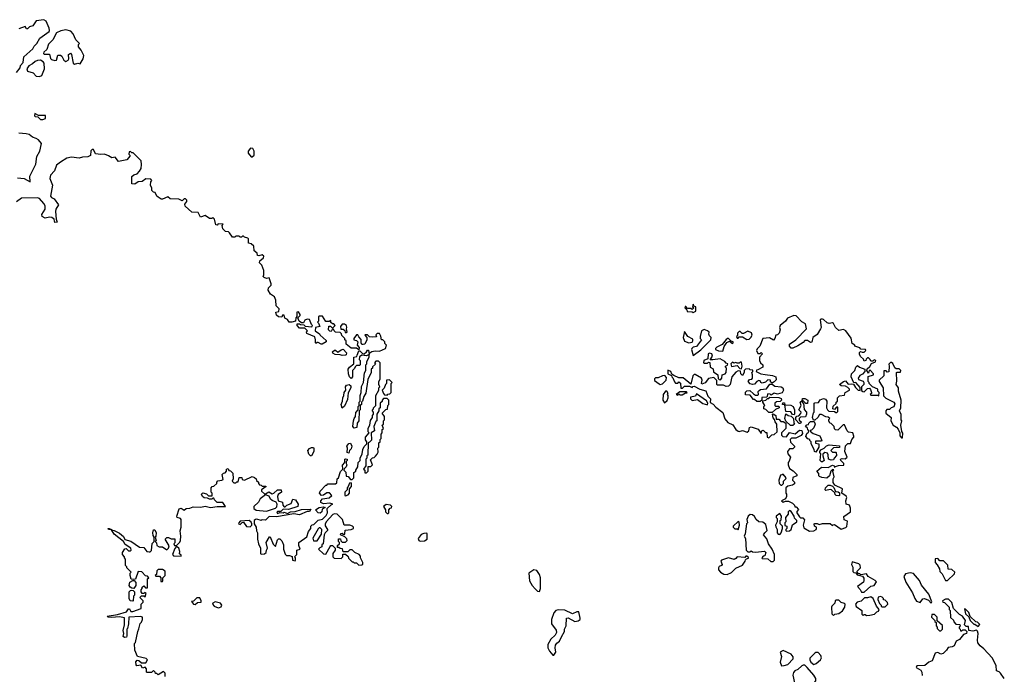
# Model space of a CAD drawing. Extents: x 2601477 to 2753313, y 449408 to 581029.
# Tile 181 of 203: x 2701114 to 2710092, y 515704 to 521672. Entities that reach past the tile are written whole.
import ezdxf

# ---------------------------------------------------------------- set-up
doc = ezdxf.new("R2010")
doc.units = 0

msp = doc.modelspace()

# ---------------------------------------------------------------- linework, layer by layer
at = {"layer": '0CON05XD'}
for points in [[(2701085, 521190), (2701116.7, 521235), (2701120, 521255), (2701145, 521282.5), (2701150, 521335), (2701233, 521407), (2701245, 521432.5), (2701270, 521455), (2701296.7, 521505), (2701382.5, 521565), (2701386.7, 521573.3), (2701383.8, 521595), (2701355, 521660), (2701335, 521672.5), (2701265, 521661.2), (2701235, 521617.5), (2701203, 521607), (2701185, 521590), (2701175, 521590), (2701165, 521610), (2701105, 521590)], [(2701615, 521267.5), (2701645, 521277.5), (2701665, 521270), (2701693.3, 521315), (2701697.5, 521345), (2701673.6, 521393.6), (2701650, 521425), (2701650, 521445), (2701660, 521455), (2701625, 521490), (2701602.5, 521545), (2701579.2, 521569.2), (2701535, 521579.2), (2701487.7, 521572.3), (2701448.6, 521551.4), (2701415, 521487.5), (2701375, 521450), (2701360.7, 521399.3), (2701332.5, 521375), (2701330, 521365), (2701338.3, 521358.3), (2701387, 521357), (2701395, 521320), (2701405, 521310), (2701435, 521300), (2701450, 521305), (2701461.7, 521348.3), (2701485, 521350), (2701499.3, 521339.3), (2701517.5, 521305), (2701535, 521290), (2701557, 521303), (2701562.5, 521315), (2701560, 521355), (2701577, 521367), (2701587.5, 521355), (2701602.5, 521275), (2701615, 521267.5)], [(2701295, 521153.3), (2701316.7, 521165), (2701340, 521225), (2701337.5, 521275), (2701329.3, 521289.3), (2701303.6, 521303.6), (2701275, 521300), (2701255, 521290), (2701230.7, 521269.3), (2701197, 521253), (2701177.5, 521225), (2701185, 521202.5), (2701237, 521187), (2701265, 521157.5), (2701295, 521153.3)], [(2701325, 520762.5), (2701348.3, 520771.7), (2701348.3, 520798.3), (2701285, 520800), (2701251.7, 520818.3), (2701250, 520795), (2701255, 520790), (2701278.3, 520788.3), (2701303, 520763), (2701325, 520762.5)], [(2701095, 520232), (2701153.2, 520223.2), (2701210, 520195), (2701207.5, 520245), (2701219.3, 520270.7), (2701260.8, 520355), (2701271.2, 520425), (2701296, 520475), (2701312.5, 520545), (2701285, 520576.7), (2701265, 520590), (2701231.7, 520601.7), (2701200, 520625), (2701173, 520633), (2701105, 520637.5)], [(2703235, 520422.5), (2703251.7, 520438.3), (2703253.3, 520475), (2703239.3, 520499.3), (2703218.3, 520501.7), (2703197.5, 520475), (2703197.5, 520455), (2703223.6, 520423.6), (2703235, 520422.5)], [(2702377.5, 520055), (2702363.3, 520065), (2702348.3, 520098.3), (2702335, 520100), (2702320, 520115), (2702320, 520135), (2702307.5, 520165), (2702310, 520195), (2702320, 520205), (2702308.3, 520218.3), (2702265, 520222.5), (2702231.7, 520198.3), (2702195, 520193.8), (2702165, 520174), (2702137.5, 520177.5), (2702135, 520242.5), (2702155, 520257.5), (2702185, 520267.5), (2702205, 520290), (2702221.2, 520315), (2702223.3, 520353.3), (2702220, 520385), (2702148.3, 520458.3), (2702135, 520460), (2702125, 520470), (2702111.7, 520468.3), (2702110, 520445), (2702120, 520435), (2702110, 520415), (2702090, 520395), (2702015, 520380), (2701985, 520420), (2701955, 520412.5), (2701925, 520432.5), (2701887, 520447), (2701855, 520442.5), (2701805, 520450), (2701788.3, 520488.3), (2701775, 520490), (2701763, 520477), (2701760, 520435), (2701735, 520422.5), (2701685, 520420), (2701655, 520410), (2701585, 520420), (2701545, 520410), (2701485, 520373.8), (2701448.8, 520345), (2701430, 520295), (2701393.6, 520256.4), (2701387.5, 520225), (2701412, 520165), (2701394, 520065), (2701405, 520050), (2701428, 520038), (2701467.5, 519985), (2701444.2, 519945), (2701440, 519925), (2701446.2, 519855), (2701456.7, 519825), (2701435, 519822.5), (2701431.2, 519835), (2701427.5, 519855), (2701407.8, 519867.8), (2701385, 519871.4), (2701345, 519864), (2701319.3, 519879.3), (2701316.7, 519895), (2701345.7, 519945), (2701345.7, 519975), (2701335, 519995.8), (2701295, 520041.4), (2701275, 520047.8), (2701130, 520045), (2701085, 520013.3)], [(2702870, 517415), (2702885, 517420), (2702910, 517445), (2702910, 517455), (2702921.7, 517468.3), (2702957, 517473), (2702968.3, 517481.7), (2702960, 517525), (2702971.7, 517538.3), (2702988.3, 517541.7), (2703000, 517555), (2703000, 517575), (2703015, 517580), (2703021.7, 517561.7), (2703035, 517560), (2703057, 517537), (2703060, 517485), (2703050, 517465), (2703065, 517450), (2703085, 517450), (2703095, 517460), (2703105, 517460), (2703115, 517500), (2703138.3, 517498.3), (2703141.7, 517481.7), (2703163, 517473), (2703235, 517507.5), (2703255, 517500), (2703270, 517485), (2703271.7, 517471.7), (2703290, 517455), (2703290, 517445), (2703301.7, 517431.7), (2703315, 517430), (2703325, 517420), (2703355, 517420), (2703360, 517415), (2703320, 517385), (2703320, 517375), (2703345, 517350), (2703355, 517350), (2703385, 517367.5), (2703415, 517350), (2703430, 517355), (2703465, 517387.5), (2703496.7, 517386.7), (2703500, 517365), (2703470, 517345), (2703463.6, 517326.4), (2703470, 517285), (2703510, 517275), (2703512.5, 517245), (2703525, 517230), (2703535, 517230), (2703550, 517245), (2703588.3, 517261.7), (2703605, 517300), (2703630, 517295), (2703652.5, 517255), (2703650, 517235), (2703565, 517207.5), (2703515, 517210), (2703495, 517190), (2703465, 517190), (2703460, 517185), (2703465, 517170), (2703485, 517180), (2703515, 517177.5), (2703525, 517182.5), (2703555, 517170), (2703583, 517187), (2703625, 517190), (2703685, 517207.5), (2703768.3, 517208.3), (2703755, 517190), (2703735, 517190), (2703665, 517156.7), (2703615, 517167.5), (2703455, 517140), (2703388.3, 517141.7), (2703355, 517110), (2703325, 517112.5), (2703315, 517107.5), (2703275, 517120), (2703263, 517117), (2703253, 517107), (2703252.5, 517075), (2703270, 517045), (2703273.6, 517013.6), (2703282.5, 516995), (2703283, 516937), (2703292.5, 516895), (2703310, 516855), (2703310, 516805), (2703315, 516800), (2703345, 516803.3), (2703362.5, 516815), (2703363, 516837), (2703372.5, 516855), (2703360, 516905), (2703391.7, 516958.3), (2703397, 516957), (2703425, 516890), (2703445, 516870), (2703465, 516930), (2703475, 516940), (2703485, 516940), (2703505, 516920), (2703520, 516885), (2703520, 516845), (2703535, 516800), (2703548.3, 516788.3), (2703575, 516787.5), (2703598.3, 516778.3), (2703600, 516745), (2703625, 516740), (2703630, 516745), (2703627.5, 516765), (2703620, 516775), (2703640, 516795), (2703640, 516835), (2703670, 516845), (2703658.3, 516878.3), (2703660, 516905), (2703733, 516957), (2703747.5, 517005), (2703770, 517035), (2703770, 517055), (2703781.7, 517068.3), (2703795, 517070), (2703835, 517110), (2703875, 517120), (2703908.3, 517151.7), (2703920, 517175), (2703917.5, 517215), (2703955, 517250), (2703970, 517255), (2703943, 517263), (2703885, 517258.8), (2703860.5, 517270.5), (2703860, 517285), (2703875, 517302.5), (2703936.4, 517313.6), (2703960, 517335), (2703938.3, 517358.3), (2703915, 517360), (2703883.6, 517336.4), (2703865, 517333.3), (2703846.2, 517355), (2703855, 517372.5), (2703905, 517430), (2703915, 517430), (2703925, 517440), (2703995, 517440), (2704005, 517450), (2704010, 517485), (2704020, 517495), (2704038.3, 517551.7), (2704060, 517575), (2704058.3, 517611.7), (2704080, 517635), (2704080, 517665), (2704085, 517670), (2704100, 517665), (2704100, 517655), (2704090, 517645), (2704090, 517625), (2704097.5, 517615), (2704090, 517595), (2704071.7, 517578.3), (2704070, 517565), (2704087, 517547), (2704091.7, 517511.7), (2704108.3, 517508.3), (2704131.7, 517481.7), (2704145, 517480), (2704160, 517495), (2704160, 517545), (2704180, 517555), (2704180, 517565), (2704197.5, 517595), (2704200, 517635), (2704220, 517655), (2704220, 517675), (2704237, 517713), (2704242.5, 517755), (2704255, 517780), (2704280, 517805), (2704280, 517825), (2704267.5, 517842.5), (2704266.7, 517865), (2704300, 517905), (2704292.5, 517915), (2704290.7, 517949.3), (2704307.5, 517975), (2704313, 518017), (2704330, 518045), (2704330, 518065), (2704340, 518075), (2704340, 518095), (2704330, 518105), (2704330, 518115), (2704340, 518125), (2704340, 518135), (2704360, 518155), (2704360, 518245), (2704390, 518295), (2704390, 518315), (2704397.5, 518325), (2704390, 518345), (2704390, 518375), (2704400, 518395), (2704400, 518545), (2704385, 518560), (2704361.7, 518558.3), (2704350, 518545), (2704358.3, 518531.7), (2704331.7, 518508.3), (2704330, 518495), (2704320, 518485), (2704320, 518455), (2704288.3, 518391.7), (2704271.7, 518268.3), (2704253, 518237), (2704240, 518195), (2704230, 518185), (2704230, 518165), (2704220, 518155), (2704220, 518115), (2704210, 518105), (2704207.5, 518015), (2704192.5, 517995), (2704187, 517953), (2704165, 517947.5), (2704152.5, 517965), (2704156.7, 518015), (2704162.5, 518035), (2704177.5, 518055), (2704178.3, 518091.7), (2704200, 518115), (2704200, 518145), (2704210, 518155), (2704210, 518185), (2704220, 518195), (2704217.5, 518245), (2704227.5, 518275), (2704230.7, 518329.3), (2704247.5, 518365), (2704258.3, 518451.7), (2704270, 518475), (2704270, 518525), (2704280, 518535), (2704280, 518555), (2704300, 518595), (2704300, 518620), (2704275, 518607.5), (2704235, 518612.5), (2704211.7, 518598.3), (2704210, 518575), (2704220, 518565), (2704220, 518525), (2704215, 518520), (2704185, 518520), (2704171.7, 518508.3), (2704168.3, 518491.7), (2704150, 518475), (2704150, 518415), (2704135, 518400), (2704122.5, 518415), (2704113.3, 518445), (2704110, 518485), (2704122.5, 518505), (2704160, 518535), (2704160, 518595), (2704187.5, 518602.5), (2704192.5, 518615), (2704205, 518652.5), (2704215, 518652.5), (2704238.8, 518628.8), (2704253.6, 518626.4), (2704276.7, 518643.3), (2704285, 518660), (2704295, 518660), (2704300, 518620), (2704305, 518620), (2704307.5, 518635), (2704323.8, 518646.2), (2704355, 518653.3), (2704395, 518650), (2704450, 518675), (2704460, 518705), (2704445, 518720), (2704442.5, 518735), (2704425, 518752.5), (2704413.3, 518753.3), (2704407, 518787), (2704395, 518810), (2704375, 518810), (2704361.7, 518798.3), (2704368.3, 518781.7), (2704335, 518777.5), (2704305, 518780), (2704285, 518800), (2704265, 518800), (2704260, 518795), (2704280, 518775), (2704280, 518755), (2704260, 518715), (2704245, 518710), (2704235, 518710), (2704227.5, 518725), (2704227, 518757), (2704205, 518780), (2704198.3, 518798.3), (2704185, 518800), (2704160, 518765), (2704160, 518755), (2704185, 518747.5), (2704196.7, 518736.7), (2704192.5, 518705), (2704210, 518685), (2704207.5, 518662.5), (2704185, 518677.5), (2704135, 518677.5), (2704090, 518715), (2704090, 518745), (2704080, 518755), (2704080, 518765), (2704051.7, 518791.7), (2704048.3, 518808.3), (2704035, 518820), (2703993, 518823), (2703980, 518835), (2703975, 518850), (2703961.7, 518848.3), (2703955, 518830), (2703941.7, 518831.7), (2703930, 518845), (2703931.7, 518878.3), (2703948.3, 518878.3), (2703965, 518860), (2703990, 518885), (2703978.3, 518898.3), (2703965, 518900), (2703951.7, 518911.7), (2703950, 518930), (2703935, 518920), (2703905, 518920), (2703875, 518970), (2703845, 518970), (2703840, 518965), (2703840, 518925), (2703830, 518915), (2703840, 518905), (2703850, 518875), (2703810, 518865), (2703807.5, 518835), (2703848.3, 518808.3), (2703852.5, 518795), (2703908.3, 518748.3), (2703910, 518735), (2703873, 518713), (2703863, 518713), (2703835, 518730), (2703825, 518730), (2703815, 518720), (2703810, 518725), (2703812.5, 518755), (2703805, 518780), (2703731.7, 518811.7), (2703730, 518825), (2703737, 518837), (2703715, 518860), (2703665, 518860), (2703643, 518883), (2703645, 518900), (2703665, 518900), (2703673, 518893), (2703705, 518890), (2703718.3, 518878.3), (2703777, 518873), (2703782.5, 518885), (2703773.3, 518893.3), (2703755, 518940), (2703735, 518942.5), (2703715, 518932.5), (2703701.7, 518908.3), (2703685, 518907.5), (2703663.3, 518923.3), (2703650, 518955), (2703670, 518975), (2703672.5, 518985), (2703655, 519010), (2703640, 519005), (2703642.5, 518965), (2703633.3, 518955), (2703630, 518925), (2703596.1, 518913.9), (2703570, 518915), (2703555, 518940), (2703531.7, 518951.7), (2703525, 518980), (2703511.7, 518978.3), (2703505, 518960), (2703475, 518962.5), (2703455, 518980), (2703450, 519005), (2703478.3, 519011.7), (2703480, 519035), (2703453, 519063), (2703450, 519115), (2703436.7, 519145), (2703400.7, 519170.7), (2703378.8, 519205), (2703381.2, 519228.8), (2703408.3, 519251.7), (2703407.5, 519265), (2703388.3, 519318.3), (2703363, 519313), (2703341.7, 519321.7), (2703332.5, 519332.5), (2703340, 519345), (2703340, 519385), (2703322.5, 519435), (2703300, 519455), (2703302.5, 519475), (2703338.3, 519501.7), (2703340, 519515), (2703325, 519527.5), (2703295, 519520), (2703283.3, 519523.3), (2703280, 519545), (2703252.5, 519565), (2703248.3, 519608.3), (2703225, 519630), (2703200, 519635), (2703200, 519675), (2703195, 519680), (2703165, 519690), (2703155, 519700), (2703145, 519700), (2703135, 519690), (2703125, 519690), (2703115, 519700), (2703085, 519700), (2703075, 519690), (2703055, 519690), (2703028.3, 519728.3), (2703017, 519737), (2702991.7, 519741.7), (2702967, 519767), (2702960, 519795), (2702968.3, 519808.3), (2702925, 519810), (2702915, 519800), (2702901.7, 519801.7), (2702890, 519855), (2702875, 519870), (2702865, 519860), (2702845, 519860), (2702805, 519887.5), (2702762.5, 519872.5), (2702740, 519915), (2702685, 519917.5), (2702623, 519973), (2702618.3, 519991.7), (2702637.5, 520015), (2702636.7, 520026.7), (2702625, 520040), (2702615, 520040), (2702595, 520022.5), (2702565, 520037.5), (2702485, 520040), (2702465, 520057.5), (2702415, 520037.5), (2702405, 520037.5), (2702377.5, 520055)], [(2707255, 519002.5), (2707280, 519015), (2707280, 519055), (2707261.7, 519061.7), (2707255, 519080), (2707250, 519055), (2707260, 519045), (2707245, 519030), (2707235, 519040), (2707205, 519040), (2707188.3, 519058.3), (2707181.7, 519058.3), (2707180, 519045), (2707198.3, 519028.3), (2707201.7, 519011.7), (2707245, 519010), (2707255, 519002.5)], [(2708315, 517010), (2708355, 517012.5), (2708376.4, 517023.6), (2708380, 517035), (2708380, 517045), (2708362.5, 517055), (2708360, 517075), (2708365, 517080), (2708385, 517080), (2708405, 517070), (2708435, 517080), (2708505, 517080), (2708525, 517060), (2708531.7, 517068.3), (2708545, 517070), (2708605, 517027.5), (2708647, 517043), (2708657, 517053), (2708661.7, 517101.7), (2708633.6, 517113.6), (2708628.3, 517141.7), (2708690, 517185), (2708689.3, 517219.3), (2708680, 517245), (2708650, 517255), (2708647.5, 517285), (2708656.4, 517316.4), (2708649.3, 517329.3), (2708610, 517355), (2708617.5, 517395), (2708548.3, 517428.3), (2708533, 517453), (2708532.5, 517485), (2708540, 517505), (2708530, 517555), (2708537.5, 517567.5), (2708525, 517570), (2708510, 517555), (2708497, 517513), (2708475, 517492.5), (2708427, 517497), (2708407, 517507), (2708400, 517515), (2708400, 517535), (2708382.5, 517555), (2708425, 517592.5), (2708485, 517590), (2708525, 517610), (2708540, 517605), (2708545, 517590), (2708551.7, 517598.3), (2708580.7, 517609.3), (2708628.3, 517611.7), (2708630, 517625), (2708602.5, 517655), (2708600, 517665), (2708615, 517672.5), (2708641.7, 517668.3), (2708660, 517685), (2708637.5, 517735), (2708643, 517787), (2708665, 517807.5), (2708690, 517810), (2708702.5, 517845), (2708720, 517865), (2708720, 517875), (2708710, 517905), (2708673, 517913), (2708660, 517925), (2708635, 517977.5), (2708621.7, 517978.3), (2708575, 517930), (2708551.7, 517931.7), (2708543, 517943), (2708540, 517965), (2708515, 517990), (2708500, 517995), (2708492.5, 518015), (2708492.5, 518027.5), (2708500, 518035), (2708485, 518050), (2708465, 518052.5), (2708425, 518072.5), (2708408.3, 518071.7), (2708393, 518047), (2708365, 518020), (2708351.7, 518021.7), (2708343.3, 518045), (2708353, 518087), (2708360, 518095), (2708360, 518175), (2708365, 518180), (2708398.3, 518181.7), (2708413, 518207), (2708445, 518217.5), (2708463, 518213), (2708473, 518193), (2708472.5, 518135), (2708480, 518115), (2708493, 518103), (2708545, 518100), (2708555, 518090), (2708565, 518090), (2708575, 518100), (2708575, 518140), (2708561.7, 518138.3), (2708545, 518120), (2708530, 518125), (2708531.7, 518148.3), (2708558.3, 518171.7), (2708560, 518185), (2708570, 518195), (2708570, 518225), (2708588.3, 518241.7), (2708635, 518250), (2708642.5, 518275), (2708680, 518295), (2708680, 518305), (2708665, 518320), (2708645, 518330), (2708603.6, 518333.6), (2708590, 518345), (2708625, 518372.5), (2708645, 518380), (2708668.3, 518348.3), (2708695, 518352.5), (2708718.3, 518348.3), (2708735, 518320), (2708760, 518295), (2708778.3, 518291.7), (2708778.3, 518318.3), (2708740, 518365), (2708721.7, 518361.7), (2708697.5, 518415), (2708700, 518445), (2708730, 518475), (2708740, 518505), (2708755, 518520), (2708773, 518503), (2708820, 518485), (2708820, 518465), (2708800, 518440), (2708775, 518430), (2708760, 518405), (2708761.7, 518391.7), (2708805, 518377.5), (2708812.5, 518365), (2708810, 518345), (2708790, 518325), (2708791.7, 518291.7), (2708801.7, 518281.7), (2708815, 518280), (2708845, 518310), (2708861.7, 518311.7), (2708871.7, 518301.7), (2708880, 518275), (2708880, 518265), (2708870, 518255), (2708875, 518250), (2708935, 518250), (2708948.3, 518241.7), (2708950, 518275), (2708940, 518285), (2708940, 518305), (2708890, 518325), (2708860, 518355), (2708860, 518365), (2708850, 518375), (2708851.7, 518418.3), (2708900, 518435), (2708900, 518445), (2708868.3, 518478.3), (2708860, 518475), (2708855, 518450), (2708840, 518475), (2708841.7, 518488.3), (2708865, 518510), (2708881.7, 518538.3), (2708918.3, 518551.7), (2708920, 518565), (2708905, 518570), (2708895, 518560), (2708875, 518560), (2708870, 518575), (2708855, 518590), (2708845, 518590), (2708831.7, 518578.3), (2708830, 518565), (2708815, 518560), (2708808.3, 518578.3), (2708781.7, 518601.7), (2708773, 518623), (2708773, 518637), (2708781.7, 518648.3), (2708795, 518640), (2708815, 518640), (2708830, 518655), (2708827, 518667), (2708785, 518670), (2708775, 518680), (2708730, 518695), (2708730, 518705), (2708705, 518720), (2708695, 518767.5), (2708646.1, 518836.1), (2708625, 518847.5), (2708585, 518840), (2708552.5, 518865), (2708535, 518902.5), (2708525, 518907.5), (2708495, 518902.5), (2708478.3, 518908.3), (2708445, 518940), (2708435, 518942.5), (2708418.3, 518941.7), (2708412.5, 518935), (2708422.5, 518865), (2708417, 518853), (2708386.4, 518803.6), (2708347.5, 518775), (2708338.3, 518731.7), (2708325, 518730), (2708297, 518747), (2708275, 518747.5), (2708259.3, 518730.7), (2708210.7, 518699.3), (2708165, 518678.8), (2708148.3, 518678.3), (2708132.5, 518695), (2708132.5, 518715), (2708192.5, 518755), (2708287.5, 518855), (2708278.3, 518898.3), (2708245, 518917.5), (2708195, 518972.5), (2708173.6, 518976.4), (2708115, 518952.5), (2708097.5, 518925), (2708047.5, 518885), (2708043.3, 518865), (2708047.5, 518845), (2708040, 518815), (2708025, 518800), (2708010, 518795), (2708000, 518765), (2707988.3, 518751.7), (2707951.7, 518771.7), (2707890, 518765), (2707862.5, 518695), (2707838.3, 518671.7), (2707832.5, 518655), (2707845, 518630), (2707865, 518630), (2707875, 518637.5), (2707887, 518627), (2707860, 518595), (2707860, 518565), (2707870, 518545), (2707890, 518525), (2707890, 518505), (2707845, 518480), (2707831.7, 518478.3), (2707830, 518465), (2707873, 518443), (2707911.7, 518438.3), (2707979.3, 518429.3), (2708010, 518415), (2708011.7, 518388.3), (2707995, 518370), (2707975, 518360), (2707961.7, 518371.7), (2707960, 518385), (2707935, 518387.5), (2707915, 518367.5), (2707885, 518357.5), (2707873.6, 518363.6), (2707865, 518380), (2707855, 518382.5), (2707835, 518372.5), (2707815, 518350), (2707795, 518346.7), (2707773.9, 518353.9), (2707757.5, 518375), (2707767.5, 518392.5), (2707790, 518395), (2707797.5, 518405), (2707797.5, 518435), (2707790, 518455), (2707800, 518465), (2707798.3, 518478.3), (2707775, 518480), (2707765, 518490), (2707733, 518487), (2707720, 518475), (2707720, 518455), (2707705, 518430), (2707690, 518445), (2707688.3, 518468.3), (2707665, 518470), (2707645, 518460), (2707607.5, 518415), (2707592.5, 518345), (2707578.3, 518331.7), (2707557, 518327), (2707531.7, 518341.7), (2707475, 518340), (2707470, 518345), (2707471.7, 518381.7), (2707445, 518410), (2707395, 518400), (2707365, 518362.5), (2707335, 518350), (2707330, 518355), (2707337.5, 518385), (2707332.5, 518405), (2707273, 518437), (2707265, 518437.5), (2707252.5, 518425), (2707235, 518350), (2707165, 518407.5), (2707125, 518407.5), (2707077.5, 518427.5), (2707061.7, 518441.7), (2707052.5, 518465), (2707023.3, 518476.7), (2707023, 518443), (2707058.3, 518428.3), (2707060, 518415), (2707068.3, 518408.3), (2707085, 518370), (2707095, 518360), (2707115, 518360), (2707125, 518370), (2707138.3, 518358.3), (2707141.7, 518311.7), (2707158.3, 518311.7), (2707175, 518330), (2707221.7, 518331.7), (2707245, 518320), (2707251.7, 518328.3), (2707265, 518330), (2707315, 518303.3), (2707369.3, 518289.3), (2707389.3, 518239.3), (2707412.5, 518215), (2707411.7, 518181.7), (2707436.4, 518166.4), (2707460.5, 518140.5), (2707525, 518090), (2707543, 518033), (2707570.7, 518000.7), (2707618.3, 517978.3), (2707645, 517936.7), (2707665, 517920), (2707675, 517917.5), (2707705, 517927.5), (2707747, 517913), (2707762.5, 517925), (2707770, 517955), (2707785, 517960), (2707848.3, 517938.3), (2707875, 517900), (2707880, 517925), (2707895, 517930), (2707915, 517910), (2707928.3, 517908.3), (2707930, 517865), (2707945, 517860), (2707971.7, 517888.3), (2707995, 517890), (2708020, 517915), (2708017.5, 517985), (2708002.5, 518005), (2707998.3, 518028.3), (2707983.6, 518043.6), (2707980, 518075), (2707985, 518080), (2708010, 518065), (2708011.7, 518031.7), (2708035, 518030), (2708055, 518010), (2708075, 518010), (2708100, 517995), (2708100, 517945), (2708060, 517905), (2708060, 517885), (2708071.7, 517871.7), (2708105, 517870), (2708135, 517910), (2708185, 517897.5), (2708225, 517930), (2708246.4, 517926.4), (2708251.7, 517898.3), (2708239.3, 517880.7), (2708191.7, 517858.3), (2708153, 517857), (2708140, 517845), (2708141.7, 517821.7), (2708180, 517785), (2708180, 517775), (2708165, 517760), (2708135, 517760), (2708116.7, 517735), (2708117.5, 517715), (2708142.5, 517685), (2708131.7, 517648.3), (2708120, 517635), (2708120, 517615), (2708135, 517580), (2708168.3, 517558.3), (2708200, 517525), (2708200, 517515), (2708163, 517497), (2708162.5, 517475), (2708180, 517455), (2708178.3, 517441.7), (2708161.7, 517428.3), (2708119.3, 517420.7), (2708100, 517405), (2708100, 517355), (2708107, 517347), (2708107.5, 517325), (2708096.7, 517303.3), (2708060, 517285), (2708075, 517273.3), (2708097, 517283), (2708125, 517283.3), (2708160, 517265), (2708180, 517245), (2708181.7, 517231.7), (2708195, 517230), (2708217, 517207), (2708201.7, 517188.3), (2708200, 517175), (2708225, 517140), (2708235, 517130), (2708255, 517130), (2708271.7, 517111.7), (2708257.5, 517065), (2708265, 517040), (2708315, 517010)], [(2704095, 518820), (2704100, 518825), (2704092.5, 518852.5), (2704096.7, 518865), (2704092.5, 518885), (2704077, 518897), (2704053.3, 518896.7), (2704040, 518875), (2704041.7, 518851.7), (2704065, 518850), (2704078.3, 518838.3), (2704081.7, 518821.7), (2704095, 518820)], [(2707216.4, 518726.4), (2707245, 518732.5), (2707253.3, 518745), (2707250.7, 518760.7), (2707207.5, 518785), (2707175, 518830), (2707163.8, 518775), (2707175, 518740), (2707216.4, 518726.4)], [(2707255, 518610), (2707325, 518662.5), (2707416.7, 518755), (2707420, 518775), (2707405, 518790), (2707397.5, 518805), (2707400, 518825), (2707387, 518837), (2707355, 518847.5), (2707330, 518835), (2707320, 518785), (2707320, 518765), (2707330, 518755), (2707286.4, 518693.6), (2707254.1, 518685.9), (2707243.8, 518675), (2707241.2, 518665), (2707255, 518610)], [(2707745, 518757.5), (2707765, 518760), (2707782.5, 518775), (2707792.5, 518795), (2707788.3, 518818.3), (2707755, 518832.5), (2707715, 518810), (2707701.7, 518811.7), (2707685, 518830), (2707675, 518830), (2707660, 518815), (2707660, 518795), (2707650, 518785), (2707655, 518770), (2707665, 518770), (2707675, 518780), (2707705, 518780), (2707745, 518757.5)], [(2707525, 518650), (2707538.3, 518691.7), (2707560.7, 518729.3), (2707585, 518740), (2707615, 518720), (2707620, 518725), (2707620, 518735), (2707601.7, 518741.7), (2707575, 518767.5), (2707555, 518757.5), (2707518.8, 518711.2), (2707471.7, 518688.3), (2707457.5, 518675), (2707460, 518665), (2707485, 518652.5), (2707525, 518650)], [(2704055, 518610), (2704035, 518617.5), (2703990.7, 518620.7), (2703970.7, 518630.7), (2703967.5, 518645), (2703985, 518660), (2703995, 518660), (2704015, 518642.5), (2704045, 518662.5), (2704065, 518667.5), (2704092.5, 518635), (2704091.7, 518618.3), (2704085, 518612.5), (2704055, 518610)], [(2707505, 518390), (2707517, 518403), (2707520, 518435), (2707547, 518443), (2707557.5, 518455), (2707560, 518495), (2707550, 518505), (2707550, 518515), (2707568.3, 518521.7), (2707570, 518535), (2707555, 518540), (2707545, 518557.5), (2707501.7, 518581.7), (2707435, 518570), (2707411.7, 518571.7), (2707432.5, 518605), (2707425, 518627.5), (2707405, 518632.5), (2707393.3, 518625), (2707388.3, 518581.7), (2707353.6, 518566.4), (2707350, 518545), (2707355, 518540), (2707385, 518540), (2707395, 518550), (2707408.3, 518548.3), (2707410, 518505), (2707438.3, 518488.3), (2707441.7, 518461.7), (2707480, 518435), (2707481.7, 518401.7), (2707491.7, 518391.7), (2707505, 518390)], [(2707695, 518490), (2707702.5, 518515), (2707695, 518550), (2707685, 518550), (2707675, 518540), (2707655, 518540), (2707645, 518547.5), (2707625, 518540), (2707615, 518550), (2707600, 518535), (2707605, 518510), (2707655, 518520), (2707681.7, 518491.7), (2707695, 518490)], [(2709165, 517860), (2709167, 517903), (2709158.3, 517918.3), (2709147.5, 517975), (2709157.5, 518015), (2709152.5, 518025), (2709153, 518073), (2709137.5, 518105), (2709147.5, 518135), (2709152.5, 518205), (2709127.5, 518285), (2709127.5, 518315), (2709106.7, 518345), (2709113.6, 518376.4), (2709110, 518455), (2709115, 518460), (2709145, 518460), (2709150, 518475), (2709135, 518490), (2709105, 518490), (2709095, 518497.5), (2709075, 518537.5), (2709065, 518547.5), (2709055, 518547.5), (2709038.3, 518531.7), (2709042.5, 518515), (2709038.3, 518461.7), (2709025, 518460), (2709015, 518470), (2708995, 518470), (2708992.5, 518425), (2708950, 518385), (2708950, 518375), (2708986.4, 518316.4), (2708991.7, 518241.7), (2709013, 518223), (2709086.1, 518186.1), (2709095, 518170), (2709085, 518142.5), (2709060, 518135), (2709045, 518120), (2709021.7, 518118.3), (2709013, 518107), (2709012.5, 518085), (2709060, 518045), (2709057.5, 518015), (2709077.5, 517975), (2709108.3, 517958.3), (2709125, 517940), (2709140, 517905), (2709138.3, 517878.3), (2709155, 517860), (2709165, 517860)], [(2704055, 518130), (2704046.7, 518165), (2704057.5, 518195), (2704060, 518225), (2704070, 518245), (2704072.5, 518275), (2704087.5, 518295), (2704084, 518325), (2704095, 518341.2), (2704117, 518347), (2704132.5, 518335), (2704132.5, 518315), (2704108.3, 518271.7), (2704101.7, 518208.3), (2704075, 518150), (2704055, 518130)], [(2704465, 518250), (2704471.7, 518258.3), (2704488.3, 518261.7), (2704500, 518275), (2704500, 518355), (2704510, 518365), (2704485, 518390), (2704460, 518385), (2704460, 518355), (2704450, 518345), (2704438.3, 518311.7), (2704420, 518295), (2704430, 518265), (2704441.7, 518251.7), (2704465, 518250)], [(2706955, 518347.5), (2706975, 518352.5), (2707007.5, 518385), (2707011.7, 518411.7), (2706997, 518427), (2706975, 518426.7), (2706935, 518407.5), (2706913, 518407), (2706901.7, 518398.3), (2706903.6, 518383.6), (2706945, 518352.5), (2706955, 518347.5)], [(2707865, 518190), (2707835, 518190), (2707815, 518210), (2707805, 518210), (2707775, 518250), (2707731.7, 518251.7), (2707733, 518277), (2707745, 518290), (2707771.7, 518291.7), (2707805, 518260), (2707825, 518250), (2707845, 518250), (2707850, 518255), (2707848.3, 518281.7), (2707857, 518293), (2707868.3, 518301.7), (2707925, 518307.5), (2707955, 518350), (2707975, 518350), (2708000.7, 518330.7), (2708056.4, 518326.4), (2708072.5, 518315), (2708077.5, 518295), (2708068.3, 518271.7), (2708025, 518257.5), (2707995, 518267.5), (2707965, 518250), (2707957, 518257), (2707935, 518260), (2707928.3, 518231.7), (2707881.7, 518228.3), (2707880, 518205), (2707865, 518190)], [(2706995, 518180), (2707018.3, 518201.7), (2707027.5, 518225), (2707027, 518247), (2707020, 518255), (2707027.5, 518265), (2707015, 518286.7), (2707003.6, 518286.4), (2706982.5, 518255), (2706977.5, 518205), (2706995, 518180)], [(2707115, 518250), (2707125, 518260), (2707133, 518253), (2707155, 518252.5), (2707185, 518270), (2707200, 518270), (2707195, 518280), (2707135, 518280), (2707100, 518255), (2707115, 518250)], [(2707385, 518160), (2707390, 518175), (2707376.4, 518196.4), (2707285, 518260), (2707275, 518240), (2707230, 518230), (2707230, 518215), (2707245, 518200), (2707295, 518210), (2707344.1, 518174.1), (2707385, 518160)], [(2704275, 517540), (2704290, 517555), (2704291.7, 517598.3), (2704315, 517600), (2704330, 517615), (2704311.7, 517658.3), (2704331.7, 517678.3), (2704345, 517680), (2704358.3, 517691.7), (2704375, 517710), (2704381.7, 517728.3), (2704380, 517765), (2704390, 517775), (2704390, 517815), (2704400, 517825), (2704400, 517845), (2704410, 517855), (2704410, 517895), (2704420, 517905), (2704420, 517935), (2704430, 517945), (2704420, 517975), (2704430, 517985), (2704430, 518015), (2704440, 518025), (2704440, 518055), (2704420, 518085), (2704451.7, 518118.3), (2704468.3, 518121.7), (2704470, 518155), (2704480, 518165), (2704480, 518205), (2704465, 518220), (2704431.7, 518218.3), (2704420, 518205), (2704418.3, 518191.7), (2704400, 518175), (2704400, 518135), (2704390, 518125), (2704390, 518105), (2704370, 518075), (2704370, 518015), (2704361.7, 518008.3), (2704342.5, 517965), (2704350, 517925), (2704320, 517905), (2704321.7, 517838.3), (2704305, 517820), (2704290, 517815), (2704287.5, 517702.5), (2704280, 517695), (2704280, 517675), (2704270, 517665), (2704270, 517605), (2704250, 517575), (2704260, 517565), (2704261.7, 517541.7), (2704275, 517540)], [(2707975, 518090), (2707945, 518090), (2707918.3, 518118.3), (2707900, 518125), (2707900, 518145), (2707907.5, 518155), (2707890, 518185), (2707891.7, 518198.3), (2707917, 518203), (2707931.7, 518218.3), (2707945, 518220), (2707955, 518230), (2708035, 518227.5), (2708058.3, 518218.3), (2708060, 518205), (2708047.5, 518192.5), (2708015, 518187.5), (2708000, 518175), (2708000, 518155), (2708005, 518150), (2708035, 518150), (2708040, 518135), (2708005, 518120), (2707975, 518090)], [(2708175, 518070), (2708161.7, 518071.7), (2708147, 518097), (2708101.7, 518101.7), (2708090, 518160), (2708070, 518165), (2708071.7, 518178.3), (2708088.3, 518178.3), (2708090, 518160), (2708145, 518157.5), (2708166.4, 518146.4), (2708180, 518115), (2708180, 518075), (2708175, 518070)], [(2708235, 517990), (2708221.7, 517991.7), (2708190, 518025), (2708190, 518045), (2708201.7, 518058.3), (2708218.3, 518061.7), (2708237, 518083), (2708240, 518095), (2708220, 518115), (2708240, 518155), (2708230, 518185), (2708250, 518200), (2708251.7, 518218.3), (2708275, 518220), (2708300, 518205), (2708298.3, 518171.7), (2708281.7, 518171.7), (2708255, 518200), (2708250, 518200), (2708250, 518185), (2708260, 518175), (2708268.3, 518118.3), (2708287.5, 518095), (2708287.5, 518075), (2708278.3, 518051.7), (2708235, 518050), (2708223, 518037), (2708221.7, 518021.7), (2708240, 518005), (2708235, 517990)], [(2708165, 517972.5), (2708142.5, 517972.5), (2708101.7, 518011.7), (2708092.5, 518035), (2708101.7, 518078.3), (2708123, 518063), (2708148.3, 518058.3), (2708170, 518035), (2708172.5, 517992.5), (2708180, 517985), (2708165, 517972.5)], [(2708375, 517730), (2708362.5, 517735), (2708360, 517755), (2708330, 517805), (2708330, 517825), (2708320, 517835), (2708320, 517845), (2708301.7, 517851.7), (2708282.5, 517872.5), (2708291.7, 517898.3), (2708308.3, 517911.7), (2708310, 517925), (2708300, 517935), (2708298.3, 517948.3), (2708280, 517965), (2708291.7, 517978.3), (2708308.3, 517981.7), (2708310, 517995), (2708325, 518010), (2708358.3, 518008.3), (2708366.7, 517985), (2708355, 517950), (2708335, 517930), (2708321.7, 517928.3), (2708321.7, 517921.7), (2708348.3, 517898.3), (2708409.3, 517879.3), (2708430, 517835), (2708425, 517830), (2708371.7, 517828.3), (2708371.7, 517811.7), (2708400, 517805), (2708400, 517775), (2708375, 517730)], [(2704115, 517720), (2704100, 517725), (2704102.5, 517765), (2704097.5, 517785), (2704115, 517810), (2704131.7, 517811.7), (2704143.3, 517785), (2704135, 517760), (2704120, 517745), (2704115, 517720)], [(2703775, 517697.5), (2703765, 517697.5), (2703751.2, 517711.2), (2703740, 517745), (2703755, 517762.5), (2703775, 517772.5), (2703791.7, 517771.7), (2703797.5, 517765), (2703796.7, 517735), (2703775, 517697.5)], [(2708435, 517640), (2708425, 517640), (2708412.5, 517655), (2708420, 517715), (2708410, 517725), (2708410, 517735), (2708420.7, 517749.3), (2708450, 517765), (2708471.7, 517788.3), (2708495, 517797.5), (2708588.3, 517788.3), (2708588.3, 517771.7), (2708535, 517770), (2708510, 517745), (2708525, 517730), (2708555, 517730), (2708560, 517725), (2708561.7, 517698.3), (2708540, 517675), (2708535, 517660), (2708515, 517657.5), (2708490, 517665), (2708487.5, 517705), (2708480, 517720), (2708455, 517727.5), (2708438.3, 517711.7), (2708437.5, 517695), (2708450, 517655), (2708435, 517640)], [(2704085, 517332.5), (2704108.3, 517341.7), (2704120, 517355), (2704120, 517395), (2704140, 517415), (2704140, 517445), (2704135, 517450), (2704121.7, 517448.3), (2704110, 517415), (2704100, 517405), (2704100, 517385), (2704080, 517365), (2704080, 517335), (2704085, 517332.5)], [(2708065, 517430), (2708080, 517445), (2708080, 517465), (2708100, 517485), (2708102.5, 517495), (2708075, 517530), (2708068.3, 517521.7), (2708051.7, 517518.3), (2708037.5, 517475), (2708040, 517445), (2708055, 517430), (2708065, 517430)], [(2702440, 515685), (2702440, 515715), (2702425, 515730), (2702375, 515700), (2702365, 515710), (2702351.7, 515711.7), (2702350, 515725), (2702335, 515740), (2702315, 515720), (2702275, 515720), (2702270, 515725), (2702270, 515755), (2702258.3, 515768.3), (2702235, 515760), (2702218.3, 515788.3), (2702182.5, 515782.5), (2702175, 515790), (2702173.6, 515816.4), (2702185, 515832.5), (2702200.7, 515830.7), (2702225, 515810), (2702265, 515810), (2702280, 515835), (2702267, 515847), (2702187, 515867), (2702163, 515923), (2702160, 515985), (2702170, 515995), (2702190, 516095), (2702201.7, 516118.3), (2702213, 516167), (2702225, 516180), (2702233.3, 516205), (2702232.5, 516225), (2702215, 516231.2), (2702107.5, 516225), (2702106.1, 516163.9), (2702097, 516123), (2702090, 516115), (2702090, 516055), (2702086.4, 516043.6), (2702068.3, 516038.3), (2702058.3, 516048.3), (2702062.5, 516075), (2702057.5, 516105), (2702070, 516155), (2702070, 516220), (2702025, 516226.7), (2701951.2, 516221.2), (2701920, 516225), (2701910, 516235), (2702005, 516250), (2702087.5, 516272.5), (2702105, 516300), (2702115, 516300), (2702127.5, 516277.5), (2702145, 516276.7), (2702220, 516305), (2702220, 516345), (2702238.3, 516361.7), (2702240, 516375), (2702210, 516405), (2702225, 516420), (2702245, 516420), (2702258.3, 516411.7), (2702267.5, 516445), (2702255, 516450), (2702245, 516440), (2702231.7, 516441.7), (2702220, 516455), (2702220, 516475), (2702230, 516485), (2702231.7, 516498.3), (2702245, 516510), (2702261.7, 516491.7), (2702278.3, 516491.7), (2702280, 516575), (2702290, 516585), (2702278.3, 516598.3), (2702261.7, 516601.7), (2702228.3, 516638.3), (2702195, 516640), (2702168.3, 516571.7), (2702155, 516567.5), (2702131.7, 516571.7), (2702120, 516605), (2702120, 516625), (2702130, 516635), (2702090, 516675), (2702090, 516685), (2702080, 516695), (2702080, 516755), (2702070, 516765), (2702070, 516775), (2702050, 516795), (2702050, 516815), (2702071.7, 516848.3), (2702085, 516850), (2702105, 516830), (2702125, 516830), (2702130, 516835), (2702127.5, 516855), (2702077, 516887), (2702060, 516915), (2701975, 516982.5), (2701950, 517020), (2701922.5, 517025), (2701920, 517035), (2701930, 517035), (2701950, 517025), (2701950, 517020), (2701976.2, 517016.2), (2702025, 516990), (2702059.5, 516959.5), (2702073.3, 516933.3), (2702128.3, 516918.3), (2702205, 516863.3), (2702245, 516860), (2702273.9, 516823.9), (2702295, 516820), (2702305, 516820), (2702317, 516833), (2702323, 516897), (2702340, 516915), (2702340, 516955), (2702330.7, 516970.7), (2702328.8, 516995), (2702335, 517020), (2702345, 517022.5), (2702359.2, 516995), (2702356.7, 516963.3), (2702350, 516955), (2702357.5, 516922.5), (2702350, 516915), (2702361.7, 516901.7), (2702365, 516880), (2702385, 516867.5), (2702415, 516867.5), (2702455, 516840), (2702470, 516855), (2702477.5, 516875), (2702440, 516935), (2702455, 516950), (2702471.7, 516951.7), (2702495, 516940), (2702528.3, 516938.3), (2702527.5, 516902.5), (2702520, 516895), (2702525, 516880), (2702545, 516880), (2702575, 516910), (2702580, 516925), (2702583.8, 516965), (2702576.4, 517013.6), (2702586.7, 517045), (2702587.5, 517115), (2702580, 517125), (2702550, 517135), (2702547.5, 517145), (2702567, 517213), (2702585, 517217.5), (2702615, 517200), (2702633, 517217), (2702665, 517217.5), (2702695, 517231.2), (2702765, 517228.8), (2702803.6, 517236.4), (2702854.1, 517224.1), (2702915, 517233.8), (2702990, 517235), (2702965, 517270), (2702915, 517270), (2702890, 517295), (2702885, 517310), (2702875, 517310), (2702865, 517300), (2702845, 517300), (2702825, 517310), (2702795, 517312.5), (2702780, 517325), (2702772.5, 517347.5), (2702785, 517360), (2702818.3, 517348.3), (2702835, 517330), (2702868.3, 517331.7), (2702870, 517355), (2702860, 517365), (2702860, 517405), (2702870, 517415)], [(2708585, 517332.5), (2708560, 517335), (2708550, 517345), (2708548.3, 517358.3), (2708517, 517387), (2708505, 517390), (2708465, 517380), (2708460, 517385), (2708462.5, 517405), (2708485, 517430), (2708505, 517430), (2708525, 517420), (2708538.3, 517408.3), (2708551.7, 517371.7), (2708577, 517367), (2708588.3, 517358.3), (2708590, 517335), (2708585, 517332.5)], [(2703365, 517192.5), (2703445, 517217.5), (2703458.8, 517231.2), (2703462.5, 517255), (2703453, 517273), (2703415, 517287.5), (2703400.7, 517300.7), (2703388.3, 517328.3), (2703355, 517340), (2703307.5, 517305), (2703292.5, 517275), (2703250, 517235), (2703247.5, 517215), (2703270.7, 517200.7), (2703365, 517192.5)], [(2703855, 517172.5), (2703835, 517177.5), (2703810, 517205), (2703843.6, 517226.4), (2703885, 517230), (2703900, 517225), (2703871.7, 517208.3), (2703870, 517185), (2703855, 517172.5)], [(2704475, 517170), (2704480, 517175), (2704480, 517205), (2704491.7, 517218.3), (2704505, 517222.5), (2704507.5, 517235), (2704495, 517247.5), (2704455, 517252.5), (2704430, 517235), (2704450, 517205), (2704450, 517185), (2704465, 517170), (2704475, 517170)], [(2708105, 517010), (2708135, 517012.5), (2708150, 517025), (2708161.7, 517068.3), (2708200, 517095), (2708200, 517105), (2708178.3, 517128.3), (2708177.5, 517145), (2708148.3, 517188.3), (2708135, 517197.5), (2708120, 517185), (2708120, 517165), (2708097.5, 517135), (2708100, 517095), (2708090, 517085), (2708091.7, 517061.7), (2708110, 517055), (2708110, 517035), (2708100, 517025), (2708100, 517015), (2708105, 517010)], [(2703215, 517050), (2703230, 517065), (2703230, 517075), (2703225, 517090), (2703207, 517107), (2703125, 517100), (2703112.5, 517085), (2703110, 517075), (2703125, 517070), (2703141.7, 517088.3), (2703155, 517090), (2703181.7, 517051.7), (2703215, 517050)], [(2704205, 516700), (2704235, 516702.5), (2704241.7, 516708.3), (2704242.5, 516725), (2704222.5, 516765), (2704221.7, 516781.7), (2704210, 516795), (2704170, 516815), (2704145, 516840), (2704125, 516840), (2704105, 516820), (2704065, 516820), (2704058.3, 516848.3), (2704035, 516850), (2704025, 516860), (2704011.7, 516861.7), (2704011.7, 516878.3), (2704030, 516895), (2704030, 516905), (2704020, 516915), (2704021.7, 516938.3), (2704038.3, 516938.3), (2704041.7, 516921.7), (2704055, 516910), (2704085, 516910), (2704100, 516925), (2704098.3, 516938.3), (2704078.3, 516958.3), (2704040, 516975), (2704041.7, 516988.3), (2704055, 516990), (2704061.7, 516981.7), (2704075, 516980), (2704080, 516985), (2704081.7, 517018.3), (2704136.4, 517023.6), (2704157.5, 517035), (2704157.5, 517045), (2704150, 517055), (2704125, 517063.3), (2704073, 517063), (2704058, 517115), (2704007.5, 517165), (2703985, 517166.7), (2703969.3, 517160.7), (2703910, 517095), (2703898.3, 517071.7), (2703898.3, 517058.3), (2703920, 517025), (2703920, 517015), (2703900, 516995), (2703890, 516975), (2703880, 516895), (2703870, 516885), (2703870, 516865), (2703851.7, 516858.3), (2703840, 516845), (2703885, 516802.5), (2703905, 516800), (2703945, 516870), (2703951.7, 516878.3), (2703965, 516880), (2703990, 516855), (2703990, 516835), (2703970, 516805), (2703970, 516775), (2703981.7, 516761.7), (2704045, 516760), (2704060, 516775), (2704061.7, 516798.3), (2704085, 516800), (2704108.3, 516778.3), (2704111.7, 516761.7), (2704145, 516730), (2704155, 516730), (2704165, 516720), (2704185, 516720), (2704205, 516700)], [(2707665, 517020), (2707677.5, 517065), (2707675, 517090), (2707665, 517097.5), (2707620, 517055), (2707620, 517045), (2707635, 517030), (2707655, 517030), (2707665, 517020)], [(2707985, 516732.5), (2707997.5, 516745), (2707997.5, 516795), (2707976.1, 516846.1), (2707942.5, 516895), (2707928.3, 516938.3), (2707897.5, 516975), (2707907.5, 516995), (2707930, 517015), (2707918.8, 517068.8), (2707891.7, 517091.7), (2707853.9, 517093.9), (2707830, 517115), (2707813, 517143), (2707795, 517156.7), (2707775, 517160), (2707756.7, 517145), (2707743.3, 517115), (2707750, 517085), (2707743, 517077), (2707730, 516985), (2707720, 516965), (2707731.7, 516941.7), (2707740, 516835), (2707755, 516820), (2707775, 516820), (2707785, 516830), (2707795, 516820), (2707825, 516817.5), (2707907, 516827), (2707917.5, 516815), (2707910, 516785), (2707895, 516780), (2707880, 516765), (2707885, 516760), (2707935, 516757.5), (2707963, 516733), (2707985, 516732.5)], [(2708045, 516980), (2708057, 516993), (2708070, 517035), (2708070, 517055), (2708050, 517075), (2708050, 517105), (2708057, 517113), (2708060, 517145), (2708045, 517170), (2708013, 517147), (2708012.5, 517135), (2708020, 517125), (2708020, 517095), (2708007.5, 517065), (2708008.3, 517048.3), (2708022.5, 517025), (2708020, 516995), (2708031.7, 516981.7), (2708045, 516980)], [(2703825, 516920), (2703867, 516983), (2703867.5, 517025), (2703855, 517040), (2703845, 517040), (2703835, 517030), (2703787.5, 516945), (2703791.7, 516921.7), (2703825, 516920)], [(2704765, 516917.5), (2704805, 516920), (2704830, 516935), (2704830, 516985), (2704825, 516990), (2704798.3, 516988.3), (2704775, 516977.5), (2704748.3, 516941.7), (2704752.5, 516925), (2704765, 516917.5)], [(2702585, 516780), (2702585, 516790), (2702572.5, 516802.5), (2702573.3, 516825), (2702563.6, 516853.6), (2702545, 516870), (2702528.3, 516851.7), (2702507.5, 516795), (2702515, 516783.3), (2702585, 516780)], [(2707565, 516613.8), (2707605, 516633.3), (2707645, 516672.5), (2707705, 516700), (2707730, 516735), (2707731.7, 516748.3), (2707741.7, 516758.3), (2707758.3, 516761.7), (2707758.3, 516768.3), (2707745, 516780), (2707735, 516780), (2707725, 516770), (2707655, 516776.7), (2707645, 516760), (2707629.3, 516750.7), (2707576.4, 516766.4), (2707512.5, 516745), (2707506.7, 516735), (2707520, 516705), (2707515, 516696.7), (2707493.1, 516686.9), (2707486, 516675), (2707487.1, 516657.1), (2707505.7, 516635.7), (2707535, 516616.2), (2707565, 516613.8)], [(2708791.7, 516451.7), (2708815, 516452.5), (2708875, 516507.5), (2708906.2, 516513.8), (2708927.5, 516547.5), (2708915, 516560), (2708850, 516595), (2708835, 516620), (2708785, 516610), (2708775, 516620), (2708761.7, 516621.7), (2708750, 516635), (2708750, 516645), (2708780, 516675), (2708778.3, 516698.3), (2708765, 516710), (2708705, 516730), (2708700, 516705), (2708711.7, 516681.7), (2708711.7, 516641.7), (2708721.7, 516631.7), (2708738.3, 516628.3), (2708751.7, 516611.7), (2708798.3, 516598.3), (2708811.7, 516581.7), (2708813, 516557), (2708807.5, 516545), (2708752.5, 516505), (2708778.3, 516478.3), (2708791.7, 516451.7)], [(2709575, 516560), (2709638.3, 516621.7), (2709640, 516635), (2709615, 516660), (2709581.7, 516661.7), (2709578.3, 516698.3), (2709538.3, 516738.3), (2709505, 516740), (2709485, 516760), (2709461.7, 516758.3), (2709462.5, 516725), (2709481.7, 516701.7), (2709500, 516665), (2709505, 516640), (2709525, 516620), (2709555, 516560), (2709575, 516560)], [(2702415, 516550), (2702420, 516555), (2702420, 516585), (2702440, 516605), (2702440, 516645), (2702415, 516660), (2702375, 516660), (2702363, 516647), (2702360, 516615), (2702350, 516605), (2702355, 516600), (2702388.3, 516598.3), (2702400, 516585), (2702401.7, 516551.7), (2702415, 516550)], [(2705855, 516460), (2705862.5, 516485), (2705863.3, 516585), (2705853.6, 516613.6), (2705829.3, 516649.3), (2705803, 516657), (2705757.5, 516625), (2705763.3, 516555), (2705786.7, 516515), (2705815, 516482.5), (2705835, 516462.5), (2705855, 516460)], [(2702155, 516487.5), (2702135, 516490), (2702120, 516500), (2702112.5, 516515), (2702117, 516543), (2702145, 516560), (2702158.3, 516558.3), (2702171.7, 516541.7), (2702172.5, 516515), (2702155, 516487.5)], [(2709425, 516352.5), (2709432.5, 516365), (2709403.6, 516433.6), (2709336.4, 516516.4), (2709318.3, 516558.3), (2709265, 516622.5), (2709235, 516630), (2709190.7, 516619.3), (2709177.5, 516595), (2709194.1, 516544.1), (2709256.1, 516446.1), (2709276.1, 516396.1), (2709292.3, 516372.3), (2709325, 516360), (2709348.3, 516391.7), (2709365, 516396.7), (2709400, 516380), (2709425, 516352.5)], [(2702145, 516370), (2702120, 516375), (2702112.5, 516395), (2702112.5, 516455), (2702123, 516467), (2702135, 516470), (2702148.3, 516468.3), (2702160, 516455), (2702160, 516425), (2702153, 516417), (2702150, 516375), (2702145, 516370)], [(2702715, 516340), (2702735, 516360), (2702768.3, 516361.7), (2702770, 516375), (2702755, 516400), (2702728.3, 516401.7), (2702698.3, 516371.7), (2702681.7, 516368.3), (2702700, 516345), (2702715, 516340)], [(2708535, 516240), (2708548.3, 516251.7), (2708585, 516260), (2708615.9, 516284.1), (2708637.5, 516315), (2708640, 516345), (2708635, 516350), (2708605, 516360), (2708585, 516380), (2708555, 516380), (2708550, 516375), (2708547, 516353), (2708520, 516325), (2708517.5, 516315), (2708520, 516255), (2708535, 516240)], [(2708835, 516240), (2708865, 516242.5), (2708908.3, 516251.7), (2708930, 516275), (2708945, 516280), (2708950, 516295), (2708927.5, 516325), (2708897.5, 516395), (2708875, 516410), (2708845, 516400), (2708818.3, 516401.7), (2708788.3, 516371.7), (2708749.3, 516360.7), (2708737, 516343), (2708742.3, 516322.3), (2708792.5, 516285), (2708793, 516253), (2708805, 516240), (2708815, 516250), (2708825, 516250), (2708835, 516240)], [(2709005, 516320), (2709030, 516345), (2709028.3, 516358.3), (2709005, 516380), (2708991.7, 516381.7), (2708990, 516395), (2708978.3, 516408.3), (2708965, 516412.5), (2708941.7, 516408.3), (2708940, 516385), (2708955, 516350), (2708970, 516335), (2708970, 516325), (2708975, 516320), (2709005, 516320)], [(2710092.5, 515665), (2710057.5, 515715), (2710045, 515727.5), (2710020, 515735), (2710017.5, 515785), (2709983, 515853), (2709906.4, 515936.4), (2709872.3, 515962.3), (2709851.7, 515991.7), (2709846.7, 516015), (2709853.8, 516075), (2709847, 516097), (2709837.5, 516107.5), (2709805, 516096.2), (2709770, 516105), (2709765, 516140), (2709745, 516140), (2709730, 516155), (2709737.5, 516195), (2709712.5, 516235), (2709685, 516250), (2709630, 516305), (2709615, 516360), (2709585, 516390), (2709555, 516390), (2709530, 516375), (2709531.7, 516361.7), (2709548.3, 516358.3), (2709590, 516315), (2709590, 516295), (2709600, 516285), (2709601.7, 516221.7), (2709628.3, 516198.3), (2709631.7, 516181.7), (2709651.7, 516161.7), (2709688.3, 516158.3), (2709690, 516145), (2709680, 516135), (2709680, 516125), (2709690, 516115), (2709691.7, 516101.7), (2709705, 516100), (2709715, 516110), (2709735, 516110), (2709750, 516095), (2709747.5, 516075), (2709721.7, 516068.3), (2709685, 516020), (2709653.6, 516006.4), (2709636.1, 515963.9), (2709616.1, 515953.9), (2709580.7, 515949.3), (2709566.4, 515923.6), (2709535, 515892.5), (2709515, 515887.5), (2709485, 515902.5), (2709463, 515897), (2709435, 515827.5), (2709403.8, 515816.2), (2709367, 515783), (2709295, 515780), (2709290, 515765), (2709331.2, 515741.2), (2709340, 515725), (2709343, 515693)], [(2702925, 516311.2), (2702935, 516313.3), (2702949.5, 516320.5), (2702956.7, 516335), (2702945, 516353.3), (2702895, 516366.2), (2702876.4, 516353.6), (2702872.5, 516345), (2702887.5, 516325), (2702925, 516311.2)], [(2705985, 515880), (2706002.5, 515905), (2705996.4, 515946.4), (2706000.5, 515969.5), (2706012, 515988), (2706037.5, 516005), (2706053.3, 516046.7), (2706082.5, 516095), (2706082.5, 516115), (2706097, 516147), (2706100, 516215), (2706115, 516218.8), (2706175, 516186.2), (2706207.7, 516192.3), (2706223.3, 516205), (2706226.2, 516215), (2706212.5, 516272.5), (2706195, 516273.3), (2706155, 516254.3), (2706085, 516290), (2706025, 516293.3), (2706004.2, 516285.8), (2705985.6, 516264.4), (2705963.3, 516205), (2705963.8, 516165), (2706006.1, 516106.1), (2706010, 516085), (2705998, 516062), (2705957.5, 516025), (2705930, 515975), (2705930, 515945), (2705943.9, 515913.9), (2705975, 515880), (2705985, 515880)], [(2709855, 516140), (2709868.3, 516158.3), (2709848.3, 516178.3), (2709831.7, 516181.7), (2709781.7, 516231.7), (2709768.3, 516268.3), (2709738.3, 516298.3), (2709730, 516300), (2709740, 516255), (2709768.3, 516228.3), (2709780, 516195), (2709815, 516160), (2709825, 516160), (2709855, 516140)], [(2709515, 516100), (2709530, 516115), (2709528.3, 516148.3), (2709481.7, 516191.7), (2709480, 516225), (2709455, 516250), (2709431.7, 516248.3), (2709430, 516225), (2709460, 516195), (2709460, 516185), (2709470, 516175), (2709470, 516145), (2709480, 516135), (2709481.7, 516121.7), (2709501.7, 516101.7), (2709515, 516100)], [(2708060, 515780), (2708085, 515783.3), (2708117.5, 515795), (2708166.7, 515845), (2708166.4, 515863.6), (2708149.2, 515889.2), (2708075, 515920), (2708050, 515905), (2708060, 515865), (2708050, 515815), (2708060, 515780)], [(2708355, 515794), (2708377.9, 515802.1), (2708415, 515836.2), (2708425.8, 515854.2), (2708420, 515875), (2708395, 515902), (2708375, 515902), (2708364.4, 515895.6), (2708317.7, 515852.3), (2708318, 515835), (2708329.2, 515815), (2708355, 515794)], [(2708255, 515560), (2708275, 515562.5), (2708290, 515575), (2708325, 515587.5), (2708339.3, 515600.7), (2708372.5, 515645), (2708373.3, 515665), (2708355, 515697.5), (2708295, 515767.5), (2708275, 515787.5), (2708257, 515787), (2708245, 515782.5), (2708210.7, 515749.3), (2708182.5, 515735), (2708169.3, 515720.7), (2708163.8, 515695), (2708178.8, 515625), (2708196.2, 515595), (2708225, 515566.7), (2708255, 515560)]]:
    msp.add_lwpolyline(points, dxfattribs=at)

doc.saveas('drawing.dxf')
